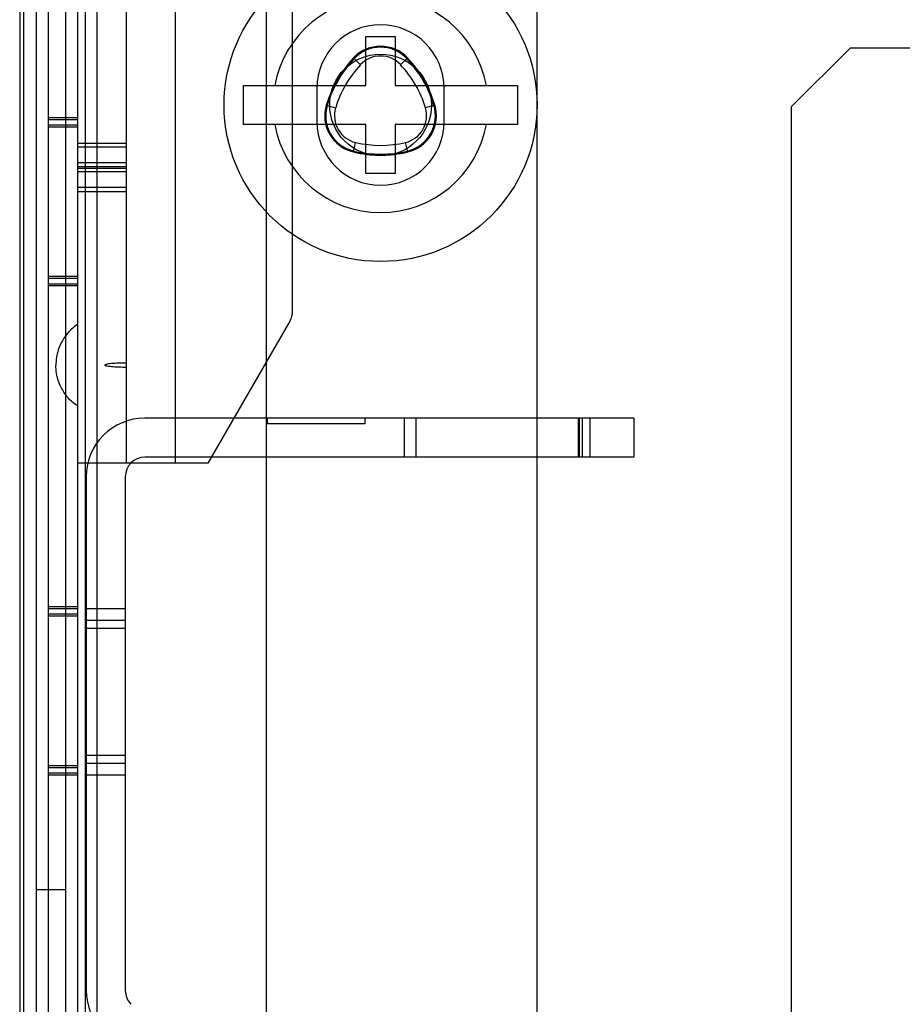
# Model space of a CAD drawing. Header units: millimetres. Extents: x 91 to 696, y 236 to 852.
# Tile 26 of 52: x 136 to 181, y 684 to 734. Entities that reach past the tile are written whole.
import ezdxf

# ---------------------------------------------------------------- set-up
doc = ezdxf.new("R2010")
doc.units = ezdxf.units.MM
doc.header["$LTSCALE"] = 70.538372
doc.layers.get('0').update_dxf_attribs({"linetype": 'CONTINUOUS'})

msp = doc.modelspace()

# ---------------------------------------------------------------- linework, layer by layer
at = {"color": 7, "linetype": 'Continuous'}
for p, q in [((137.665, 763.432), (137.665, 311.432)), ((139.165, 763.432), (139.165, 311.432)), ((139.565, 763.432), (139.565, 311.232)), ((136.215, 760.832), (136.215, 313.832)), ((136.415, 760.832), (136.415, 313.832)), ((144.165, 760.532), (144.165, 711.532)), ((140.165, 760.032), (140.165, 314.632)), ((137.065, 759.432), (137.065, 315.232)), ((138.565, 759.432), (138.565, 315.232)), ((148.815, 759.432), (148.815, 315.232)), ((141.665, 758.532), (141.665, 711.532)), ((162.665, 319.632), (162.665, 755.032)), ((150.165, 719.291), (150.165, 738.532)), ((153.915, 730.832), (153.915, 733.332)), ((153.915, 733.332), (155.415, 733.332)), ((155.415, 733.332), (155.415, 730.832)), ((153.281, 732.237), (153.645, 731.894)), ((156.048, 732.237), (155.684, 731.894)), ((178.665, 732.732), (175.665, 729.732)), ((607.665, 732.732), (178.665, 732.732)), ((147.665, 728.832), (147.665, 730.832)), ((147.665, 730.832), (153.915, 730.832)), ((155.415, 730.832), (161.665, 730.832)), ((161.665, 730.832), (161.665, 728.832)), ((151.415, 730.682), (151.415, 728.982)), ((157.915, 728.982), (157.915, 730.682)), ((151.891, 729.828), (152.369, 729.684)), ((157.439, 729.828), (156.96, 729.684)), ((175.665, 729.732), (175.665, 287.732)), ((139.165, 729.182), (137.665, 729.182)), ((139.165, 729.082), (137.665, 729.082)), ((139.165, 728.805), (137.665, 728.805)), ((153.915, 728.832), (147.665, 728.832)), ((153.915, 726.332), (153.915, 728.832)), ((155.415, 728.832), (155.415, 726.332)), ((161.665, 728.832), (155.415, 728.832)), ((139.165, 728.705), (137.665, 728.705)), ((139.165, 727.877), (141.665, 727.877)), ((153.274, 727.432), (153.389, 727.919)), ((156.055, 727.432), (155.941, 727.919)), ((141.665, 727.681), (139.165, 727.681)), ((141.665, 726.878), (139.165, 726.878)), ((139.165, 726.683), (141.665, 726.683)), ((139.165, 726.611), (141.665, 726.611)), ((141.665, 726.415), (139.165, 726.415)), ((155.415, 726.332), (153.915, 726.332)), ((141.665, 725.612), (139.165, 725.612)), ((139.165, 725.417), (141.665, 725.417)), ((139.165, 721.059), (137.665, 721.059)), ((139.165, 720.959), (137.665, 720.959)), ((139.165, 720.682), (137.665, 720.682)), ((139.165, 720.582), (137.665, 720.582)), ((150.031, 718.791), (145.84, 711.532)), ((167.615, 713.832), (142.615, 713.832)), ((148.865, 713.832), (148.865, 713.532)), ((153.865, 713.832), (153.865, 713.532)), ((155.865, 713.832), (155.865, 711.832)), ((156.465, 713.832), (156.465, 711.832)), ((164.765, 713.832), (164.765, 711.832)), ((164.822, 713.832), (164.822, 711.832)), ((164.968, 713.832), (164.968, 711.832)), ((165.365, 713.832), (165.365, 711.832)), ((167.615, 713.832), (167.615, 711.832)), ((153.865, 713.532), (148.865, 713.532)), ((167.615, 711.832), (142.615, 711.832)), ((145.84, 711.532), (139.165, 711.532)), ((139.615, 710.832), (139.615, 684.575)), ((141.615, 710.832), (141.615, 684.575)), ((139.165, 704.182), (137.665, 704.182)), ((139.165, 704.082), (137.665, 704.082)), ((141.615, 704.082), (139.615, 704.082)), ((139.165, 703.805), (137.665, 703.805)), ((139.165, 703.705), (137.665, 703.705)), ((141.615, 703.482), (139.615, 703.482)), ((141.615, 703.082), (139.615, 703.082)), ((141.615, 696.582), (139.615, 696.582)), ((139.165, 696.059), (137.665, 696.059)), ((141.615, 696.182), (139.615, 696.182)), ((139.165, 695.959), (137.665, 695.959)), ((139.165, 695.682), (137.665, 695.682)), ((139.165, 695.582), (137.665, 695.582)), ((141.615, 695.582), (139.615, 695.582)), ((137.065, 689.732), (138.565, 689.732))]:
    msp.add_line(p, q, dxfattribs=at)
for radius in [8, 2.6]:
    msp.add_circle((154.665, 729.832), radius, dxfattribs=at)
for centre, radius, start, end in [((154.665, 729.832), 5.5, 10.4757, 169.5243), ((154.665, 730.682), 3.25, 0, 180), ((154.665, 730.935), 1.9, 43.2605, 136.7395), ((154.665, 730.935), 1.85, 43.2605, 136.7395), ((157.696, 728.082), 6.062, 136.7395, 163.2605), ((154.665, 730.935), 1.4, 43.2605, 136.7395), ((151.634, 728.082), 6.062, 16.7395, 43.2605), ((157.696, 728.082), 6.012, 136.7395, 163.2605), ((157.696, 728.082), 5.562, 136.7395, 163.2605), ((151.634, 728.082), 5.562, 16.7395, 43.2605), ((151.634, 728.082), 6.012, 16.7395, 43.2605), ((153.71, 729.281), 1.9, 163.2605, 256.7395), ((153.71, 729.281), 1.85, 163.2605, 256.7395), ((155.619, 729.281), 1.85, 283.2605, 16.7395), ((155.619, 729.281), 1.9, 283.2605, 16.7395), ((153.71, 729.281), 1.4, 163.2605, 256.7395), ((155.619, 729.281), 1.4, 283.2605, 16.7395), ((154.665, 729.832), 5.5, 190.4757, 349.5243), ((154.665, 728.982), 3.25, 180, 360), ((154.665, 733.332), 5.562, 256.7395, 283.2605), ((154.665, 733.332), 6.062, 256.7395, 283.2605), ((154.665, 733.332), 6.012, 256.7395, 283.2605), ((149.165, 719.291), 1, 330, 360), ((142.615, 710.832), 3, 90, 180), ((142.615, 710.832), 1, 90, 180), ((142.615, 684.575), 3, 180, 225), ((142.615, 684.575), 1, 180, 225)]:
    msp.add_arc(centre, radius, start, end, dxfattribs=at)
for points, knots in [([(139.165, 718.611), (139.132, 718.589), (138.939, 718.451), (138.582, 718.145), (138.161, 717.351), (138.065, 716.805), (138.065, 716.532)], [0, 0, 0, 0, 0.097112, 0.548556, 0.774278, 1, 1, 1, 1]), ([(141.665, 716.642), (141.607, 716.642), (141.435, 716.641), (141.212, 716.634), (140.995, 716.621), (140.838, 716.605), (140.708, 716.592), (140.621, 716.563), (140.565, 716.562), (140.565, 716.532)], [0, 0, 0, 0, 0.143795, 0.429197, 0.571898, 0.714598, 0.857299, 0.92865, 1, 1, 1, 1]), ([(139.165, 714.454), (139.132, 714.476), (138.939, 714.614), (138.582, 714.92), (138.161, 715.714), (138.065, 716.26), (138.065, 716.532)], [0, 0, 0, 0, 0.097112, 0.548556, 0.774278, 1, 1, 1, 1]), ([(141.665, 716.422), (141.607, 716.422), (141.435, 716.424), (141.212, 716.431), (140.995, 716.444), (140.838, 716.46), (140.708, 716.473), (140.621, 716.502), (140.565, 716.503), (140.565, 716.532)], [0, 0, 0, 0, 0.143795, 0.429197, 0.571898, 0.714598, 0.857299, 0.92865, 1, 1, 1, 1])]:
    msp.add_open_spline(points, degree=3, knots=knots, dxfattribs=at)

doc.saveas('drawing.dxf')
